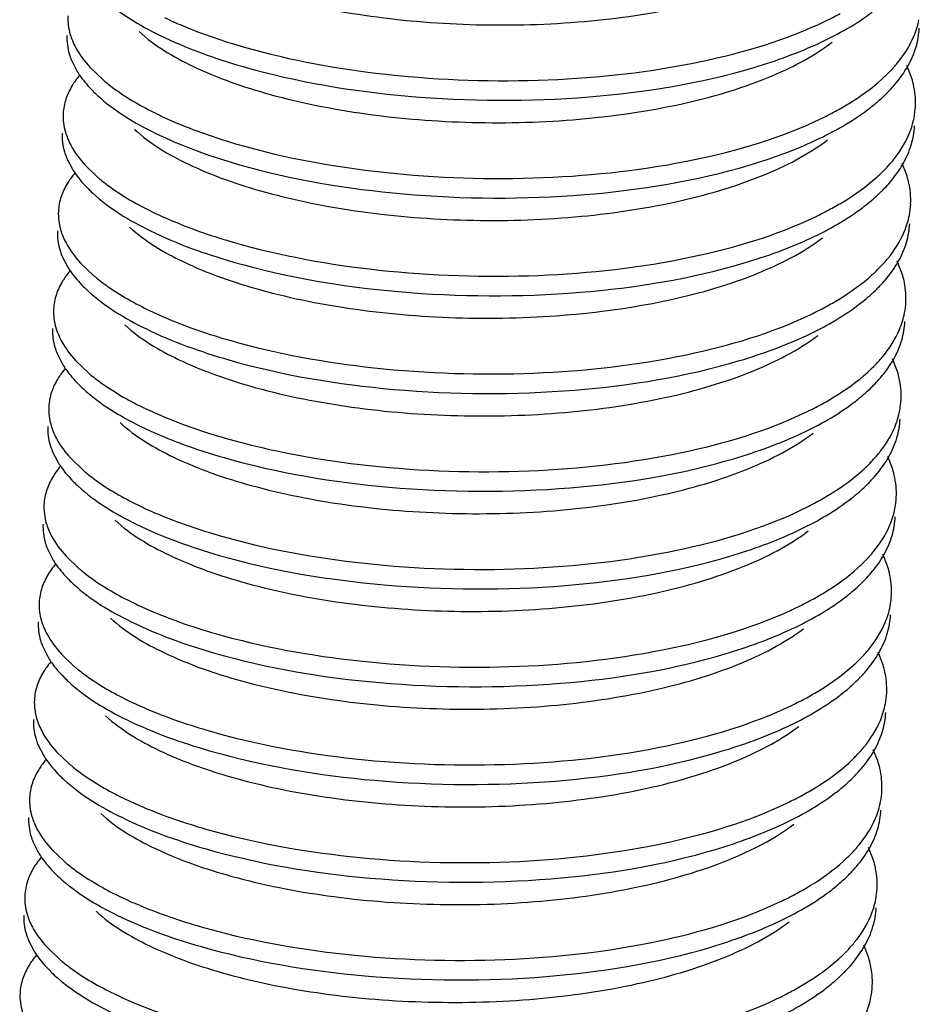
# Model space of a CAD drawing. Header units: millimetres. Extents: x -24622 to 2009, y -1603 to 2074.
# Tile 121 of 256: x -1398.13 to -1393.9, y 1061.66 to 1066.29. Entities that reach past the tile are written whole.
import ezdxf

# ---------------------------------------------------------------- set-up
doc = ezdxf.new("R2010")
doc.units = ezdxf.units.MM

msp = doc.modelspace()

# ---------------------------------------------------------------- linework, layer by layer
at = {"color": 7, "linetype": 'Continuous'}
for p, q in [((-1397.8875, 1066.0968), (-1397.8601, 1066.0433)), ((-1397.7993, 1066.0618), (-1397.7404, 1066.0053)), ((-1393.9398, 1066.0197), (-1393.9604, 1066.0714)), ((-1397.91, 1065.6371), (-1397.8826, 1065.5837)), ((-1397.8218, 1065.6022), (-1397.7629, 1065.5456)), ((-1393.9623, 1065.5601), (-1393.983, 1065.6117)), ((-1397.9326, 1065.1775), (-1397.9052, 1065.1241)), ((-1397.8444, 1065.1426), (-1397.7854, 1065.086)), ((-1393.9849, 1065.1005), (-1394.0055, 1065.1521)), ((-1397.9551, 1064.7179), (-1397.9277, 1064.6644)), ((-1397.8669, 1064.683), (-1397.808, 1064.6264)), ((-1394.0074, 1064.6408), (-1394.0281, 1064.6925)), ((-1397.9776, 1064.2583), (-1397.9502, 1064.2048)), ((-1397.8894, 1064.2233), (-1397.8305, 1064.1668)), ((-1394.0299, 1064.1812), (-1394.0506, 1064.2328)), ((-1398.0002, 1063.7986), (-1397.9728, 1063.7452)), ((-1397.912, 1063.7637), (-1397.8531, 1063.7071)), ((-1394.0525, 1063.7216), (-1394.0731, 1063.7732)), ((-1398.0227, 1063.339), (-1397.9953, 1063.2856)), ((-1397.9345, 1063.3041), (-1397.8756, 1063.2475)), ((-1394.075, 1063.2619), (-1394.0957, 1063.3136)), ((-1398.0453, 1062.8794), (-1398.0179, 1062.8259)), ((-1397.957, 1062.8444), (-1397.8981, 1062.7879)), ((-1394.0976, 1062.8023), (-1394.1182, 1062.854)), ((-1398.0678, 1062.4197), (-1398.0404, 1062.3663)), ((-1397.9796, 1062.3848), (-1397.9207, 1062.3282)), ((-1394.1201, 1062.3427), (-1394.1407, 1062.3943)), ((-1398.0903, 1061.9601), (-1398.0629, 1061.9067)), ((-1398.0021, 1061.9252), (-1397.9432, 1061.8686)), ((-1394.1426, 1061.8831), (-1394.1633, 1061.9347))]:
    msp.add_line(p, q, dxfattribs=at)
for centre, radius, start, end in [((-1395.0442, 1067.7373), 1.6165, 295.6486, 298.4696), ((-1397.5325, 1065.759), 0.4139, 139.821, 144.6456), ((-1394.5936, 1066.5788), 0.7696, 312.0888, 315.9431), ((-1397.2121, 1066.622), 0.8121, 229.4182, 230.5251), ((-1397.3021, 1066.4345), 0.6838, 224.8372, 227.3741), ((-1394.5697, 1066.4586), 0.7296, 314.6681, 316.2816), ((-1394.2892, 1065.8976), 0.3696, 349.088, 357.1835), ((-1395.0668, 1067.2777), 1.6165, 295.6486, 298.4696), ((-1397.555, 1065.2993), 0.4139, 139.821, 144.6456), ((-1394.6161, 1066.1192), 0.7696, 312.0888, 315.9431), ((-1397.2346, 1066.1624), 0.8121, 229.4182, 230.5251), ((-1397.3246, 1065.9749), 0.6838, 224.8372, 227.3741), ((-1394.5923, 1065.999), 0.7296, 314.6681, 316.2816), ((-1394.3117, 1065.4379), 0.3696, 349.088, 357.1835), ((-1395.0893, 1066.8181), 1.6165, 295.6486, 298.4696), ((-1397.5776, 1064.8397), 0.4139, 139.821, 144.6456), ((-1397.2572, 1065.7028), 0.8121, 229.4182, 230.5251), ((-1394.6387, 1065.6595), 0.7696, 312.0888, 315.9431), ((-1397.3472, 1065.5153), 0.6838, 224.8372, 227.3741), ((-1394.6148, 1065.5394), 0.7296, 314.6681, 316.2816), ((-1394.3343, 1064.9783), 0.3696, 349.088, 357.1835), ((-1395.1118, 1066.3585), 1.6165, 295.6486, 298.4696), ((-1397.6001, 1064.3801), 0.4139, 139.821, 144.6456), ((-1397.2797, 1065.2431), 0.8121, 229.4182, 230.5251), ((-1394.6612, 1065.1999), 0.7696, 312.0888, 315.9431), ((-1394.6374, 1065.0797), 0.7296, 314.6681, 316.2816), ((-1397.3697, 1065.0557), 0.6838, 224.8372, 227.3741), ((-1394.3568, 1064.5187), 0.3696, 349.088, 357.1835), ((-1395.1344, 1065.8988), 1.6165, 295.6486, 298.4696), ((-1394.6837, 1064.7403), 0.7696, 312.0888, 315.9431), ((-1397.6227, 1063.9204), 0.4139, 139.821, 144.6456), ((-1397.3022, 1064.7835), 0.8121, 229.4182, 230.5251), ((-1397.3922, 1064.596), 0.6838, 224.8372, 227.3741), ((-1394.6599, 1064.6201), 0.7296, 314.6681, 316.2816), ((-1394.3794, 1064.059), 0.3696, 349.088, 357.1835), ((-1395.1569, 1065.4392), 1.6165, 295.6486, 298.4696), ((-1394.7063, 1064.2807), 0.7696, 312.0888, 315.9431), ((-1397.6452, 1063.4608), 0.4139, 139.821, 144.6456), ((-1397.3248, 1064.3239), 0.8121, 229.4182, 230.5251), ((-1397.4148, 1064.1364), 0.6838, 224.8372, 227.3741), ((-1394.6824, 1064.1605), 0.7296, 314.6681, 316.2816), ((-1395.1794, 1064.9796), 1.6165, 295.6486, 298.4696), ((-1394.4019, 1063.5994), 0.3696, 349.088, 357.1835), ((-1394.7288, 1063.821), 0.7696, 312.0888, 315.9431), ((-1397.6677, 1063.0012), 0.4139, 139.821, 144.6456), ((-1397.3473, 1063.8642), 0.8121, 229.4182, 230.5251), ((-1397.4373, 1063.6768), 0.6838, 224.8372, 227.3741), ((-1394.705, 1063.7009), 0.7296, 314.6681, 316.2816), ((-1395.202, 1064.5199), 1.6165, 295.6486, 298.4696), ((-1394.4244, 1063.1398), 0.3696, 349.088, 357.1835), ((-1394.7513, 1063.3614), 0.7696, 312.0888, 315.9431), ((-1397.6903, 1062.5416), 0.4139, 139.821, 144.6456), ((-1397.3699, 1063.4046), 0.8121, 229.4182, 230.5251), ((-1397.4599, 1063.2171), 0.6838, 224.8372, 227.3741), ((-1394.7275, 1063.2412), 0.7296, 314.6681, 316.2816), ((-1395.2245, 1064.0603), 1.6165, 295.6486, 298.4696), ((-1394.447, 1062.6802), 0.3696, 349.088, 357.1835), ((-1394.7739, 1062.9018), 0.7696, 312.0888, 315.9431), ((-1397.7128, 1062.0819), 0.4139, 139.821, 144.6456), ((-1397.3924, 1062.945), 0.8121, 229.4182, 230.5251), ((-1397.4824, 1062.7575), 0.6838, 224.8372, 227.3741), ((-1394.75, 1062.7816), 0.7296, 314.6681, 316.2816), ((-1395.2471, 1063.6007), 1.6165, 295.6486, 298.4696), ((-1394.4695, 1062.2205), 0.3696, 349.088, 357.1835), ((-1394.7964, 1062.4421), 0.7696, 312.0888, 315.9431), ((-1397.7353, 1061.6223), 0.4139, 139.821, 144.6456), ((-1397.4149, 1062.4854), 0.8121, 229.4182, 230.5251), ((-1397.5049, 1062.2979), 0.6838, 224.8372, 227.3741), ((-1394.7726, 1062.322), 0.7296, 314.6681, 316.2816), ((-1395.2696, 1063.1411), 1.6165, 295.6486, 298.4696), ((-1394.492, 1061.7609), 0.3696, 349.088, 357.1835)]:
    msp.add_arc(centre, radius, start, end, dxfattribs=at)
for points, start_tangent, end_tangent in [([(-1397.5465, 1066.6908), (-1397.2949, 1066.5283), (-1396.9301, 1066.3953), (-1396.4809, 1066.3042), (-1395.9832, 1066.2638), (-1395.4763, 1066.2791), (-1395.0007, 1066.3504), (-1394.5941, 1066.4736), (-1394.2887, 1066.6408)], (0.735477, -0.677549), (0.798212, 0.602377)), ([(-1397.7427, 1066.391), (-1397.4709, 1066.2133), (-1397.08, 1066.0665)], (0.735524, -0.677498), (0.961024, -0.276464)), ([(-1397.9039, 1066.3051), (-1397.8932, 1066.2179), (-1397.883, 1066.1887)], (-0.048761, -0.99881), (0.37737, -0.926062)), ([(-1397.4501, 1066.2973), (-1397.3655, 1066.2594), (-1397.0755, 1066.1584)], (0.902338, -0.43103), (0.961024, -0.276464)), ([(-1397.08, 1066.0665), (-1396.3048, 1065.9278), (-1395.4535, 1065.9245), (-1394.6796, 1066.0627), (-1394.3666, 1066.1798), (-1394.1229, 1066.3232)], (0.961024, -0.276464), (0.798461, 0.602046)), ([(-1397.0755, 1066.1584), (-1396.3979, 1066.0294), (-1395.647, 1066.0043), (-1394.9287, 1066.0906), (-1394.3445, 1066.2801)], (0.961024, -0.276464), (0.901202, 0.4334)), ([(-1393.9274, 1066.2096), (-1393.9037, 1066.2872)], (0.385657, 0.922642), (0.18914, 0.98195)), ([(-1393.9171, 1066.159), (-1393.902, 1066.2471)], (0.28417, 0.958774), (0.048797, 0.998809)), ([(-1397.9084, 1066.2132), (-1397.8977, 1066.1259), (-1397.8875, 1066.0968)], (-0.048761, -0.99881), (0.37737, -0.926062)), ([(-1397.5691, 1066.2312), (-1397.3175, 1066.0686), (-1396.9526, 1065.9357), (-1396.5035, 1065.8446), (-1396.0057, 1065.8042), (-1395.4989, 1065.8194), (-1395.0233, 1065.8907), (-1394.6166, 1066.014), (-1394.3113, 1066.1812)], (0.735477, -0.677549), (0.798207, 0.602384)), ([(-1394.0405, 1066.0436), (-1394.0045, 1066.0839), (-1393.9274, 1066.2096)], (0.694786, 0.719217), (0.385657, 0.922642)), ([(-1397.883, 1066.1887), (-1397.8679, 1066.1567), (-1397.7993, 1066.0618)], (0.37737, -0.926062), (0.676472, -0.736469)), ([(-1393.9559, 1066.0687), (-1393.9171, 1066.159)], (0.493567, 0.869708), (0.28417, 0.958774)), ([(-1394.0424, 1065.9544), (-1394.0171, 1065.9823), (-1393.9559, 1066.0687)], (0.691016, 0.72284), (0.493567, 0.869708)), ([(-1397.8601, 1066.0433), (-1397.8448, 1066.0204), (-1397.787, 1065.9524)], (0.526052, -0.850452), (0.704812, -0.709394)), ([(-1393.92, 1065.8794), (-1393.9299, 1065.9846), (-1393.9398, 1066.0197)], (0.048797, 0.998809), (-0.313223, 0.94968)), ([(-1397.8701, 1065.9985), (-1397.8837, 1065.9778), (-1397.9134, 1065.9146)], (-0.577811, -0.816171), (-0.31537, -0.948969)), ([(-1397.7284, 1065.9952), (-1397.6743, 1065.954), (-1397.4727, 1065.8377)], (0.771848, -0.635807), (0.902338, -0.43103)), ([(-1394.2962, 1065.8567), (-1394.2342, 1065.8923), (-1394.0777, 1066.0076)], (0.878776, 0.477234), (0.741573, 0.670872)), ([(-1397.7652, 1065.9314), (-1397.4935, 1065.7537), (-1397.1025, 1065.6068)], (0.735524, -0.677498), (0.961024, -0.276464)), ([(-1394.1455, 1065.8636), (-1394.1216, 1065.8822), (-1394.0568, 1065.9397)], (0.798461, 0.602046), (0.711096, 0.703095)), ([(-1397.9134, 1065.9146), (-1397.9265, 1065.8455)], (-0.31537, -0.948969), (-0.048761, -0.99881)), ([(-1397.9265, 1065.8455), (-1397.9157, 1065.7582), (-1397.9055, 1065.7291)], (-0.048761, -0.99881), (0.37737, -0.926062)), ([(-1397.4727, 1065.8377), (-1397.388, 1065.7998), (-1397.098, 1065.6988)], (0.902338, -0.43103), (0.961024, -0.276464)), ([(-1397.1025, 1065.6068), (-1396.3274, 1065.4682), (-1395.476, 1065.4648), (-1394.7021, 1065.6031), (-1394.3892, 1065.7202), (-1394.1455, 1065.8636)], (0.961024, -0.276464), (0.798461, 0.602046)), ([(-1393.9499, 1065.7499), (-1393.9263, 1065.8276)], (0.385657, 0.922642), (0.18914, 0.98195)), ([(-1397.098, 1065.6988), (-1396.4205, 1065.5697), (-1395.6696, 1065.5447), (-1394.9512, 1065.631), (-1394.367, 1065.8205)], (0.961024, -0.276464), (0.901202, 0.4334)), ([(-1393.9396, 1065.6994), (-1393.9245, 1065.7875)], (0.28417, 0.958774), (0.048797, 0.998809)), ([(-1397.931, 1065.7536), (-1397.9203, 1065.6663), (-1397.91, 1065.6371)], (-0.048761, -0.99881), (0.37737, -0.926062)), ([(-1397.5916, 1065.7716), (-1397.34, 1065.609), (-1396.9751, 1065.4761), (-1396.526, 1065.3849), (-1396.0282, 1065.3446), (-1395.5214, 1065.3598), (-1395.0458, 1065.4311), (-1394.6392, 1065.5544), (-1394.3338, 1065.7215)], (0.735477, -0.677549), (0.798212, 0.602377)), ([(-1394.063, 1065.584), (-1394.0271, 1065.6242), (-1393.9499, 1065.7499)], (0.694786, 0.719217), (0.385657, 0.922642)), ([(-1397.9055, 1065.7291), (-1397.8905, 1065.6971), (-1397.8218, 1065.6022)], (0.37737, -0.926062), (0.676472, -0.736469)), ([(-1393.9785, 1065.6091), (-1393.9396, 1065.6994)], (0.493567, 0.869708), (0.28417, 0.958774)), ([(-1394.0649, 1065.4947), (-1394.0396, 1065.5227), (-1393.9785, 1065.6091)], (0.691016, 0.72284), (0.493567, 0.869708)), ([(-1397.8826, 1065.5837), (-1397.8674, 1065.5607), (-1397.8095, 1065.4927)], (0.526052, -0.850452), (0.704812, -0.709394)), ([(-1394.3187, 1065.3971), (-1394.2568, 1065.4327), (-1394.1002, 1065.548)], (0.878776, 0.477234), (0.741573, 0.670872)), ([(-1393.9426, 1065.4198), (-1393.9524, 1065.525), (-1393.9623, 1065.5601)], (0.048797, 0.998809), (-0.313223, 0.94968)), ([(-1397.8926, 1065.5388), (-1397.9062, 1065.5182), (-1397.9359, 1065.4549)], (-0.577811, -0.816171), (-0.31537, -0.948969)), ([(-1397.7509, 1065.5355), (-1397.6969, 1065.4944), (-1397.4952, 1065.3781)], (0.771848, -0.635807), (0.902338, -0.43103)), ([(-1397.9359, 1065.4549), (-1397.949, 1065.3859)], (-0.31537, -0.948969), (-0.048761, -0.99881)), ([(-1397.7877, 1065.4718), (-1397.516, 1065.294), (-1397.1251, 1065.1472)], (0.735524, -0.677498), (0.961024, -0.276464)), ([(-1394.168, 1065.4039), (-1394.1441, 1065.4226), (-1394.0793, 1065.4801)], (0.798461, 0.602046), (0.711096, 0.703095)), ([(-1397.949, 1065.3859), (-1397.9383, 1065.2986), (-1397.9281, 1065.2694)], (-0.048761, -0.99881), (0.37737, -0.926062)), ([(-1397.4952, 1065.3781), (-1397.4106, 1065.3402), (-1397.1206, 1065.2391)], (0.902338, -0.43103), (0.961024, -0.276464)), ([(-1397.1251, 1065.1472), (-1396.3499, 1065.0086), (-1395.4985, 1065.0052), (-1394.7246, 1065.1435), (-1394.4117, 1065.2606), (-1394.168, 1065.4039)], (0.961024, -0.276464), (0.798461, 0.602046)), ([(-1393.9724, 1065.2903), (-1393.9488, 1065.368)], (0.385657, 0.922642), (0.18914, 0.98195)), ([(-1397.1206, 1065.2391), (-1396.443, 1065.1101), (-1395.6921, 1065.085), (-1394.9738, 1065.1714), (-1394.3896, 1065.3609)], (0.961024, -0.276464), (0.901202, 0.4334)), ([(-1393.9622, 1065.2397), (-1393.9471, 1065.3278)], (0.28417, 0.958774), (0.048797, 0.998809)), ([(-1397.9535, 1065.2939), (-1397.9428, 1065.2067), (-1397.9326, 1065.1775)], (-0.048761, -0.99881), (0.37737, -0.926062)), ([(-1397.6141, 1065.3119), (-1397.3625, 1065.1494), (-1396.9977, 1065.0164), (-1396.5485, 1064.9253), (-1396.0508, 1064.8849), (-1395.544, 1064.9002), (-1395.0683, 1064.9715), (-1394.6617, 1065.0948), (-1394.3564, 1065.2619)], (0.735477, -0.677549), (0.798212, 0.602377)), ([(-1394.0856, 1065.1243), (-1394.0496, 1065.1646), (-1393.9724, 1065.2903)], (0.694786, 0.719217), (0.385657, 0.922642)), ([(-1397.9281, 1065.2694), (-1397.913, 1065.2375), (-1397.8444, 1065.1426)], (0.37737, -0.926062), (0.676472, -0.736469)), ([(-1394.001, 1065.1495), (-1393.9622, 1065.2397)], (0.493567, 0.869708), (0.28417, 0.958774)), ([(-1394.0875, 1065.0351), (-1394.0622, 1065.0631), (-1394.001, 1065.1495)], (0.691016, 0.72284), (0.493567, 0.869708)), ([(-1397.9052, 1065.1241), (-1397.8899, 1065.1011), (-1397.8321, 1065.0331)], (0.526052, -0.850452), (0.704812, -0.709394)), ([(-1394.3412, 1064.9374), (-1394.2793, 1064.9731), (-1394.1228, 1065.0884)], (0.878776, 0.477234), (0.741573, 0.670872)), ([(-1393.9651, 1064.9601), (-1393.9749, 1065.0653), (-1393.9849, 1065.1005)], (0.048797, 0.998809), (-0.313223, 0.94968)), ([(-1397.9151, 1065.0792), (-1397.9288, 1065.0586), (-1397.9585, 1064.9953)], (-0.577811, -0.816171), (-0.31537, -0.948969)), ([(-1397.7734, 1065.0759), (-1397.7194, 1065.0347), (-1397.5177, 1064.9185)], (0.771848, -0.635807), (0.902338, -0.43103)), ([(-1397.9585, 1064.9953), (-1397.9715, 1064.9262)], (-0.31537, -0.948969), (-0.048761, -0.99881)), ([(-1397.8103, 1065.0121), (-1397.5385, 1064.8344), (-1397.1476, 1064.6876)], (0.735524, -0.677498), (0.961024, -0.276464)), ([(-1394.1906, 1064.9443), (-1394.1666, 1064.9629), (-1394.1019, 1065.0205)], (0.798461, 0.602046), (0.711096, 0.703095)), ([(-1397.9715, 1064.9262), (-1397.9608, 1064.839), (-1397.9506, 1064.8098)], (-0.048761, -0.99881), (0.37737, -0.926062)), ([(-1397.5177, 1064.9185), (-1397.4331, 1064.8805), (-1397.1431, 1064.7795)], (0.902338, -0.43103), (0.961024, -0.276464)), ([(-1397.1476, 1064.6876), (-1396.3724, 1064.5489), (-1395.5211, 1064.5456), (-1394.7472, 1064.6838), (-1394.4343, 1064.8009), (-1394.1906, 1064.9443)], (0.961024, -0.276464), (0.798461, 0.602046)), ([(-1397.1431, 1064.7795), (-1396.4655, 1064.6505), (-1395.7146, 1064.6254), (-1394.9963, 1064.7118), (-1394.4121, 1064.9012)], (0.961024, -0.276464), (0.901202, 0.4334)), ([(-1393.995, 1064.8307), (-1393.9713, 1064.9083)], (0.385657, 0.922642), (0.18914, 0.98195)), ([(-1393.9847, 1064.7801), (-1393.9696, 1064.8682)], (0.28417, 0.958774), (0.048797, 0.998809)), ([(-1397.976, 1064.8343), (-1397.9653, 1064.747), (-1397.9551, 1064.7179)], (-0.048761, -0.99881), (0.37737, -0.926062)), ([(-1397.9506, 1064.8098), (-1397.9356, 1064.7778), (-1397.8669, 1064.683)], (0.37737, -0.926062), (0.676472, -0.736469)), ([(-1397.6367, 1064.8523), (-1397.3851, 1064.6898), (-1397.0202, 1064.5568), (-1396.5711, 1064.4657), (-1396.0733, 1064.4253), (-1395.5665, 1064.4406), (-1395.0909, 1064.5118), (-1394.6842, 1064.6351), (-1394.3789, 1064.8023)], (0.735477, -0.677549), (0.798212, 0.602377)), ([(-1394.1081, 1064.6647), (-1394.0722, 1064.705), (-1393.995, 1064.8307)], (0.694786, 0.719217), (0.385657, 0.922642)), ([(-1394.0236, 1064.6898), (-1393.9847, 1064.7801)], (0.493567, 0.869708), (0.28417, 0.958774)), ([(-1394.11, 1064.5755), (-1394.0847, 1064.6034), (-1394.0236, 1064.6898)], (0.691016, 0.72284), (0.493567, 0.869708)), ([(-1397.9277, 1064.6644), (-1397.9125, 1064.6415), (-1397.8546, 1064.5735)], (0.526052, -0.850452), (0.704812, -0.709394)), ([(-1394.3638, 1064.4778), (-1394.3018, 1064.5135), (-1394.1453, 1064.6287)], (0.878776, 0.477234), (0.741573, 0.670872)), ([(-1393.9876, 1064.5005), (-1393.9975, 1064.6057), (-1394.0074, 1064.6408)], (0.048797, 0.998809), (-0.313223, 0.94968)), ([(-1397.9377, 1064.6196), (-1397.9513, 1064.5989), (-1397.981, 1064.5357)], (-0.577811, -0.816171), (-0.31537, -0.948969)), ([(-1397.796, 1064.6163), (-1397.7419, 1064.5751), (-1397.5403, 1064.4588)], (0.771848, -0.635807), (0.902338, -0.43103)), ([(-1397.981, 1064.5357), (-1397.9941, 1064.4666)], (-0.31537, -0.948969), (-0.048761, -0.99881)), ([(-1397.8328, 1064.5525), (-1397.5611, 1064.3748), (-1397.1702, 1064.2279)], (0.735524, -0.677498), (0.961024, -0.276464)), ([(-1394.2131, 1064.4847), (-1394.1892, 1064.5033), (-1394.1244, 1064.5608)], (0.798461, 0.602046), (0.711096, 0.703095)), ([(-1397.1702, 1064.2279), (-1396.395, 1064.0893), (-1395.5436, 1064.086), (-1394.7697, 1064.2242), (-1394.4568, 1064.3413), (-1394.2131, 1064.4847)], (0.961024, -0.276464), (0.798461, 0.602046)), ([(-1397.9941, 1064.4666), (-1397.9834, 1064.3793), (-1397.9731, 1064.3502)], (-0.048761, -0.99881), (0.37737, -0.926062)), ([(-1397.5403, 1064.4588), (-1397.4556, 1064.4209), (-1397.1656, 1064.3199)], (0.902338, -0.43103), (0.961024, -0.276464)), ([(-1397.1656, 1064.3199), (-1396.4881, 1064.1908), (-1395.7372, 1064.1658), (-1395.0189, 1064.2521), (-1394.4347, 1064.4416)], (0.961024, -0.276464), (0.901202, 0.4334)), ([(-1394.0175, 1064.3711), (-1393.9939, 1064.4487)], (0.385657, 0.922642), (0.18914, 0.98195)), ([(-1397.6592, 1064.3927), (-1397.4076, 1064.2301), (-1397.0427, 1064.0972), (-1396.5936, 1064.0061), (-1396.0958, 1063.9657), (-1395.589, 1063.9809), (-1395.1134, 1064.0522), (-1394.7068, 1064.1755), (-1394.4014, 1064.3427)], (0.735477, -0.677549), (0.798207, 0.602384)), ([(-1394.0073, 1064.3205), (-1393.9922, 1064.4086)], (0.28417, 0.958774), (0.048797, 0.998809)), ([(-1397.9986, 1064.3747), (-1397.9879, 1064.2874), (-1397.9776, 1064.2583)], (-0.048761, -0.99881), (0.37737, -0.926062)), ([(-1397.9731, 1064.3502), (-1397.9581, 1064.3182), (-1397.8894, 1064.2233)], (0.37737, -0.926062), (0.676472, -0.736469)), ([(-1394.1306, 1064.2051), (-1394.0947, 1064.2454), (-1394.0175, 1064.3711)], (0.694786, 0.719217), (0.385657, 0.922642)), ([(-1394.0461, 1064.2302), (-1394.0073, 1064.3205)], (0.493567, 0.869708), (0.28417, 0.958774)), ([(-1397.9502, 1064.2048), (-1397.935, 1064.1819), (-1397.8772, 1064.1139)], (0.526052, -0.850452), (0.704812, -0.709394)), ([(-1394.1326, 1064.1159), (-1394.1073, 1064.1438), (-1394.0461, 1064.2302)], (0.691016, 0.72284), (0.493567, 0.869708)), ([(-1397.9602, 1064.1599), (-1397.9738, 1064.1393), (-1398.0036, 1064.0761)], (-0.577811, -0.816171), (-0.31537, -0.948969)), ([(-1394.3863, 1064.0182), (-1394.3244, 1064.0538), (-1394.1679, 1064.1691)], (0.878776, 0.477234), (0.741573, 0.670872)), ([(-1394.0102, 1064.0409), (-1394.02, 1064.1461), (-1394.0299, 1064.1812)], (0.048797, 0.998809), (-0.313223, 0.94968)), ([(-1397.8185, 1064.1567), (-1397.7645, 1064.1155), (-1397.5628, 1063.9992)], (0.771848, -0.635807), (0.902338, -0.43103)), ([(-1398.0036, 1064.0761), (-1398.0166, 1064.007)], (-0.31537, -0.948969), (-0.048761, -0.99881)), ([(-1397.8553, 1064.0929), (-1397.5836, 1063.9152), (-1397.1927, 1063.7683)], (0.735524, -0.677498), (0.961024, -0.276464)), ([(-1394.2356, 1064.0251), (-1394.2117, 1064.0437), (-1394.147, 1064.1012)], (0.798461, 0.602046), (0.711096, 0.703095)), ([(-1397.1927, 1063.7683), (-1396.4175, 1063.6297), (-1395.5661, 1063.6263), (-1394.7923, 1063.7646), (-1394.4793, 1063.8817), (-1394.2356, 1064.0251)], (0.961024, -0.276464), (0.798461, 0.602046)), ([(-1398.0166, 1064.007), (-1398.0059, 1063.9197), (-1397.9957, 1063.8906)], (-0.048761, -0.99881), (0.37737, -0.926062)), ([(-1397.5628, 1063.9992), (-1397.4782, 1063.9613), (-1397.1882, 1063.8602)], (0.902338, -0.43103), (0.961024, -0.276464)), ([(-1397.1882, 1063.8602), (-1396.5106, 1063.7312), (-1395.7597, 1063.7062), (-1395.0414, 1063.7925), (-1394.4572, 1063.982)], (0.961024, -0.276464), (0.901202, 0.4334)), ([(-1394.04, 1063.9114), (-1394.0164, 1063.9891)], (0.385657, 0.922642), (0.18914, 0.98195)), ([(-1397.6818, 1063.9331), (-1397.4301, 1063.7705), (-1397.0653, 1063.6375), (-1396.6161, 1063.5464), (-1396.1184, 1063.5061), (-1395.6116, 1063.5213), (-1395.136, 1063.5926), (-1394.7293, 1063.7159), (-1394.424, 1063.883)], (0.735477, -0.677549), (0.798212, 0.602377)), ([(-1394.0298, 1063.8609), (-1394.0147, 1063.949)], (0.28417, 0.958774), (0.048797, 0.998809)), ([(-1398.0211, 1063.915), (-1398.0104, 1063.8278), (-1398.0002, 1063.7986)], (-0.048761, -0.99881), (0.37737, -0.926062)), ([(-1397.9957, 1063.8906), (-1397.9806, 1063.8586), (-1397.912, 1063.7637)], (0.37737, -0.926062), (0.676472, -0.736469)), ([(-1394.1532, 1063.7455), (-1394.1172, 1063.7857), (-1394.04, 1063.9114)], (0.694786, 0.719217), (0.385657, 0.922642)), ([(-1394.0686, 1063.7706), (-1394.0298, 1063.8609)], (0.493567, 0.869708), (0.28417, 0.958774)), ([(-1397.9728, 1063.7452), (-1397.9575, 1063.7222), (-1397.8997, 1063.6542)], (0.526052, -0.850452), (0.704812, -0.709394)), ([(-1394.1551, 1063.6562), (-1394.1298, 1063.6842), (-1394.0686, 1063.7706)], (0.691016, 0.72284), (0.493567, 0.869708)), ([(-1397.9828, 1063.7003), (-1397.9964, 1063.6797), (-1398.0261, 1063.6164)], (-0.577811, -0.816171), (-0.31537, -0.948969)), ([(-1397.841, 1063.697), (-1397.787, 1063.6559), (-1397.5853, 1063.5396)], (0.771848, -0.635807), (0.902338, -0.43103)), ([(-1394.4089, 1063.5585), (-1394.3469, 1063.5942), (-1394.1904, 1063.7095)], (0.878776, 0.477234), (0.741573, 0.670872)), ([(-1394.0327, 1063.5813), (-1394.0426, 1063.6864), (-1394.0525, 1063.7216)], (0.048797, 0.998809), (-0.313223, 0.94968)), ([(-1398.0261, 1063.6164), (-1398.0392, 1063.5473)], (-0.31537, -0.948969), (-0.048761, -0.99881)), ([(-1397.8779, 1063.6332), (-1397.6061, 1063.4555), (-1397.2152, 1063.3087)], (0.735524, -0.677498), (0.961024, -0.276464)), ([(-1394.2582, 1063.5654), (-1394.2342, 1063.5841), (-1394.1695, 1063.6416)], (0.798461, 0.602046), (0.711096, 0.703095)), ([(-1397.2152, 1063.3087), (-1396.44, 1063.17), (-1395.5887, 1063.1667), (-1394.8148, 1063.3049), (-1394.5019, 1063.4221), (-1394.2582, 1063.5654)], (0.961024, -0.276464), (0.798461, 0.602046)), ([(-1398.0392, 1063.5473), (-1398.0284, 1063.4601), (-1398.0182, 1063.4309)], (-0.048761, -0.99881), (0.37737, -0.926062)), ([(-1397.5853, 1063.5396), (-1397.5007, 1063.5017), (-1397.2107, 1063.4006)], (0.902338, -0.43103), (0.961024, -0.276464)), ([(-1397.2107, 1063.4006), (-1396.5331, 1063.2716), (-1395.7822, 1063.2465), (-1395.0639, 1063.3329), (-1394.4797, 1063.5223)], (0.961024, -0.276464), (0.901202, 0.4334)), ([(-1394.0626, 1063.4518), (-1394.039, 1063.5294)], (0.385657, 0.922642), (0.18914, 0.98195)), ([(-1397.7043, 1063.4734), (-1397.4527, 1063.3109), (-1397.0878, 1063.1779), (-1396.6387, 1063.0868), (-1396.1409, 1063.0464), (-1395.6341, 1063.0617), (-1395.1585, 1063.133), (-1394.7519, 1063.2562), (-1394.4465, 1063.4234)], (0.735477, -0.677549), (0.798212, 0.602377)), ([(-1394.0523, 1063.4012), (-1394.0372, 1063.4893)], (0.28417, 0.958774), (0.048797, 0.998809)), ([(-1398.0437, 1063.4554), (-1398.0329, 1063.3682), (-1398.0227, 1063.339)], (-0.048761, -0.99881), (0.37737, -0.926062)), ([(-1398.0182, 1063.4309), (-1398.0032, 1063.3989), (-1397.9345, 1063.3041)], (0.37737, -0.926062), (0.676472, -0.736469)), ([(-1394.1757, 1063.2858), (-1394.1398, 1063.3261), (-1394.0626, 1063.4518)], (0.694786, 0.719217), (0.385657, 0.922642)), ([(-1394.0912, 1063.3109), (-1394.0523, 1063.4012)], (0.493567, 0.869708), (0.28417, 0.958774)), ([(-1397.9953, 1063.2856), (-1397.9801, 1063.2626), (-1397.9222, 1063.1946)], (0.526052, -0.850452), (0.704812, -0.709394)), ([(-1394.1776, 1063.1966), (-1394.1523, 1063.2246), (-1394.0912, 1063.3109)], (0.691016, 0.72284), (0.493567, 0.869708)), ([(-1398.0053, 1063.2407), (-1398.0189, 1063.22), (-1398.0486, 1063.1568)], (-0.577811, -0.816171), (-0.31537, -0.948969)), ([(-1397.8636, 1063.2374), (-1397.8095, 1063.1962), (-1397.6079, 1063.0799)], (0.771848, -0.635807), (0.902338, -0.43103)), ([(-1394.4314, 1063.0989), (-1394.3695, 1063.1346), (-1394.2129, 1063.2499)], (0.878776, 0.477234), (0.741573, 0.670872)), ([(-1394.0553, 1063.1216), (-1394.0651, 1063.2268), (-1394.075, 1063.2619)], (0.048797, 0.998809), (-0.313223, 0.94968)), ([(-1398.0486, 1063.1568), (-1398.0617, 1063.0877)], (-0.31537, -0.948969), (-0.048761, -0.99881)), ([(-1397.9004, 1063.1736), (-1397.6287, 1062.9959), (-1397.2378, 1062.8491)], (0.735524, -0.677498), (0.961024, -0.276464)), ([(-1394.2807, 1063.1058), (-1394.2568, 1063.1244), (-1394.192, 1063.1819)], (0.798461, 0.602046), (0.711096, 0.703095)), ([(-1397.2378, 1062.8491), (-1396.4626, 1062.7104), (-1395.6112, 1062.7071), (-1394.8373, 1062.8453), (-1394.5244, 1062.9624), (-1394.2807, 1063.1058)], (0.961024, -0.276464), (0.798461, 0.602046)), ([(-1398.0617, 1063.0877), (-1398.051, 1063.0005), (-1398.0408, 1062.9713)], (-0.048761, -0.99881), (0.37737, -0.926062)), ([(-1397.6079, 1063.0799), (-1397.5233, 1063.042), (-1397.2333, 1062.941)], (0.902338, -0.43103), (0.961024, -0.276464)), ([(-1397.2333, 1062.941), (-1396.5557, 1062.812), (-1395.8048, 1062.7869), (-1395.0865, 1062.8732), (-1394.5023, 1063.0627)], (0.961024, -0.276464), (0.901202, 0.4334)), ([(-1394.0851, 1062.9922), (-1394.0615, 1063.0698)], (0.385657, 0.922642), (0.18914, 0.98195)), ([(-1397.7268, 1063.0138), (-1397.4752, 1062.8512), (-1397.1104, 1062.7183), (-1396.6612, 1062.6272), (-1396.1635, 1062.5868), (-1395.6566, 1062.602), (-1395.181, 1062.6733), (-1394.7744, 1062.7966), (-1394.469, 1062.9638)], (0.735477, -0.677549), (0.798212, 0.602377)), ([(-1394.0749, 1062.9416), (-1394.0598, 1063.0297)], (0.28417, 0.958774), (0.048797, 0.998809)), ([(-1398.0662, 1062.9958), (-1398.0555, 1062.9085), (-1398.0453, 1062.8794)], (-0.048761, -0.99881), (0.37737, -0.926062)), ([(-1398.0408, 1062.9713), (-1398.0257, 1062.9393), (-1397.957, 1062.8444)], (0.37737, -0.926062), (0.676472, -0.736469)), ([(-1394.1982, 1062.8262), (-1394.1623, 1062.8665), (-1394.0851, 1062.9922)], (0.694786, 0.719217), (0.385657, 0.922642)), ([(-1394.1137, 1062.8513), (-1394.0749, 1062.9416)], (0.493567, 0.869708), (0.28417, 0.958774)), ([(-1398.0179, 1062.8259), (-1398.0026, 1062.803), (-1397.9448, 1062.735)], (0.526052, -0.850452), (0.704812, -0.709394)), ([(-1394.2002, 1062.737), (-1394.1749, 1062.7649), (-1394.1137, 1062.8513)], (0.691016, 0.72284), (0.493567, 0.869708)), ([(-1398.0278, 1062.7811), (-1398.0414, 1062.7604), (-1398.0712, 1062.6972)], (-0.577811, -0.816171), (-0.31537, -0.948969)), ([(-1397.8861, 1062.7778), (-1397.8321, 1062.7366), (-1397.6304, 1062.6203)], (0.771848, -0.635807), (0.902338, -0.43103)), ([(-1394.4539, 1062.6393), (-1394.392, 1062.6749), (-1394.2355, 1062.7902)], (0.878776, 0.477234), (0.741573, 0.670872)), ([(-1394.0778, 1062.662), (-1394.0876, 1062.7672), (-1394.0976, 1062.8023)], (0.048797, 0.998809), (-0.313223, 0.94968)), ([(-1398.0712, 1062.6972), (-1398.0842, 1062.6281)], (-0.31537, -0.948969), (-0.048761, -0.99881)), ([(-1397.923, 1062.714), (-1397.6512, 1062.5363), (-1397.2603, 1062.3894)], (0.735524, -0.677498), (0.961024, -0.276464)), ([(-1394.3032, 1062.6462), (-1394.2793, 1062.6648), (-1394.2146, 1062.7223)], (0.798461, 0.602046), (0.711096, 0.703095)), ([(-1397.2603, 1062.3894), (-1396.4851, 1062.2508), (-1395.6338, 1062.2474), (-1394.8599, 1062.3857), (-1394.5469, 1062.5028), (-1394.3032, 1062.6462)], (0.961024, -0.276464), (0.798461, 0.602046)), ([(-1398.0842, 1062.6281), (-1398.0735, 1062.5408), (-1398.0633, 1062.5117)], (-0.048761, -0.99881), (0.37737, -0.926062)), ([(-1397.6304, 1062.6203), (-1397.5458, 1062.5824), (-1397.2558, 1062.4814)], (0.902338, -0.43103), (0.961024, -0.276464)), ([(-1397.2558, 1062.4814), (-1396.5782, 1062.3523), (-1395.8273, 1062.3273), (-1395.109, 1062.4136), (-1394.5248, 1062.6031)], (0.961024, -0.276464), (0.901202, 0.4334)), ([(-1394.1077, 1062.5325), (-1394.084, 1062.6102)], (0.385657, 0.922642), (0.18914, 0.98195)), ([(-1397.7494, 1062.5542), (-1397.4978, 1062.3916), (-1397.1329, 1062.2587), (-1396.6838, 1062.1675), (-1396.186, 1062.1272), (-1395.6792, 1062.1424), (-1395.2036, 1062.2137), (-1394.7969, 1062.337), (-1394.4916, 1062.5041)], (0.735477, -0.677549), (0.798207, 0.602384)), ([(-1394.0974, 1062.482), (-1394.0823, 1062.5701)], (0.28417, 0.958774), (0.048797, 0.998809)), ([(-1398.0887, 1062.5362), (-1398.078, 1062.4489), (-1398.0678, 1062.4197)], (-0.048761, -0.99881), (0.37737, -0.926062)), ([(-1398.0633, 1062.5117), (-1398.0482, 1062.4797), (-1397.9796, 1062.3848)], (0.37737, -0.926062), (0.676472, -0.736469)), ([(-1394.2208, 1062.3666), (-1394.1848, 1062.4068), (-1394.1077, 1062.5325)], (0.694786, 0.719217), (0.385657, 0.922642)), ([(-1394.1362, 1062.3917), (-1394.0974, 1062.482)], (0.493567, 0.869708), (0.28417, 0.958774)), ([(-1398.0404, 1062.3663), (-1398.0251, 1062.3433), (-1397.9673, 1062.2753)], (0.526052, -0.850452), (0.704812, -0.709394)), ([(-1394.2227, 1062.2773), (-1394.1974, 1062.3053), (-1394.1362, 1062.3917)], (0.691016, 0.72284), (0.493567, 0.869708)), ([(-1398.0504, 1062.3214), (-1398.064, 1062.3008), (-1398.0937, 1062.2375)], (-0.577811, -0.816171), (-0.31537, -0.948969)), ([(-1397.9087, 1062.3181), (-1397.8546, 1062.277), (-1397.653, 1062.1607)], (0.771848, -0.635807), (0.902338, -0.43103)), ([(-1394.4765, 1062.1797), (-1394.4145, 1062.2153), (-1394.258, 1062.3306)], (0.878776, 0.477234), (0.741573, 0.670872)), ([(-1394.1003, 1062.2024), (-1394.1102, 1062.3076), (-1394.1201, 1062.3427)], (0.048797, 0.998809), (-0.313223, 0.94968)), ([(-1394.3258, 1062.1865), (-1394.3019, 1062.2052), (-1394.2371, 1062.2627)], (0.798461, 0.602046), (0.711096, 0.703095)), ([(-1398.0937, 1062.2375), (-1398.1068, 1062.1685)], (-0.31537, -0.948969), (-0.048761, -0.99881)), ([(-1397.9455, 1062.2544), (-1397.6738, 1062.0766), (-1397.2828, 1061.9298)], (0.735524, -0.677498), (0.961024, -0.276464)), ([(-1398.1068, 1062.1685), (-1398.096, 1062.0812), (-1398.0858, 1062.052)], (-0.048761, -0.99881), (0.37737, -0.926062)), ([(-1397.2828, 1061.9298), (-1396.5077, 1061.7912), (-1395.6563, 1061.7878), (-1394.8824, 1061.9261), (-1394.5695, 1062.0432), (-1394.3258, 1062.1865)], (0.961024, -0.276464), (0.798461, 0.602046)), ([(-1397.653, 1062.1607), (-1397.5683, 1062.1228), (-1397.2783, 1062.0217)], (0.902338, -0.43103), (0.961024, -0.276464)), ([(-1397.2783, 1062.0217), (-1396.6008, 1061.8927), (-1395.8499, 1061.8676), (-1395.1315, 1061.954), (-1394.5473, 1062.1435)], (0.961024, -0.276464), (0.901202, 0.4334)), ([(-1394.1302, 1062.0729), (-1394.1066, 1062.1506)], (0.385657, 0.922642), (0.18914, 0.98195)), ([(-1398.1113, 1062.0765), (-1398.1006, 1061.9893), (-1398.0903, 1061.9601)], (-0.048761, -0.99881), (0.37737, -0.926062)), ([(-1397.7719, 1062.0945), (-1397.5203, 1061.932), (-1397.1554, 1061.799), (-1396.7063, 1061.7079), (-1396.2085, 1061.6675), (-1395.7017, 1061.6828), (-1395.2261, 1061.7541), (-1394.8195, 1061.8774), (-1394.5141, 1062.0445)], (0.735477, -0.677549), (0.798212, 0.602377)), ([(-1394.1199, 1062.0223), (-1394.1048, 1062.1104)], (0.28417, 0.958774), (0.048797, 0.998809)), ([(-1398.0858, 1062.052), (-1398.0708, 1062.0201), (-1398.0021, 1061.9252)], (0.37737, -0.926062), (0.676472, -0.736469)), ([(-1394.2433, 1061.9069), (-1394.2074, 1061.9472), (-1394.1302, 1062.0729)], (0.694786, 0.719217), (0.385657, 0.922642)), ([(-1394.1588, 1061.9321), (-1394.1199, 1062.0223)], (0.493567, 0.869708), (0.28417, 0.958774)), ([(-1398.0629, 1061.9067), (-1398.0477, 1061.8837), (-1397.9898, 1061.8157)], (0.526052, -0.850452), (0.704812, -0.709394)), ([(-1394.2452, 1061.8177), (-1394.2199, 1061.8457), (-1394.1588, 1061.9321)], (0.691016, 0.72284), (0.493567, 0.869708)), ([(-1398.0729, 1061.8618), (-1398.0865, 1061.8412), (-1398.1162, 1061.7779)], (-0.577811, -0.816171), (-0.31537, -0.948969)), ([(-1397.9312, 1061.8585), (-1397.8772, 1061.8173), (-1397.6755, 1061.7011)], (0.771848, -0.635807), (0.902338, -0.43103)), ([(-1394.499, 1061.72), (-1394.4371, 1061.7557), (-1394.2805, 1061.871)], (0.878776, 0.477234), (0.741573, 0.670872)), ([(-1394.1229, 1061.7427), (-1394.1327, 1061.8479), (-1394.1426, 1061.8831)], (0.048797, 0.998809), (-0.313223, 0.94968)), ([(-1394.3483, 1061.7269), (-1394.3244, 1061.7455), (-1394.2597, 1061.8031)], (0.798461, 0.602046), (0.711096, 0.703095)), ([(-1398.1162, 1061.7779), (-1398.1293, 1061.7088)], (-0.31537, -0.948969), (-0.048761, -0.99881)), ([(-1397.968, 1061.7947), (-1397.6963, 1061.617), (-1397.3054, 1061.4702)], (0.735524, -0.677498), (0.961024, -0.276464)), ([(-1398.1293, 1061.7088), (-1398.1186, 1061.6216), (-1398.1084, 1061.5924)], (-0.048761, -0.99881), (0.37737, -0.926062)), ([(-1397.3054, 1061.4702), (-1396.5302, 1061.3315), (-1395.6788, 1061.3282), (-1394.9049, 1061.4664), (-1394.592, 1061.5835), (-1394.3483, 1061.7269)], (0.961024, -0.276464), (0.798461, 0.602046)), ([(-1397.6755, 1061.7011), (-1397.5909, 1061.6631), (-1397.3009, 1061.5621)], (0.902338, -0.43103), (0.961024, -0.276464)), ([(-1397.3009, 1061.5621), (-1396.6233, 1061.4331), (-1395.8724, 1061.408), (-1395.1541, 1061.4944), (-1394.5699, 1061.6838)], (0.961024, -0.276464), (0.901202, 0.4334)), ([(-1394.1527, 1061.6133), (-1394.1291, 1061.6909)], (0.385657, 0.922642), (0.18914, 0.98195))]:
    msp.add_spline(points, degree=3, dxfattribs=dict(at, start_tangent=start_tangent, end_tangent=end_tangent))

doc.saveas('drawing.dxf')
